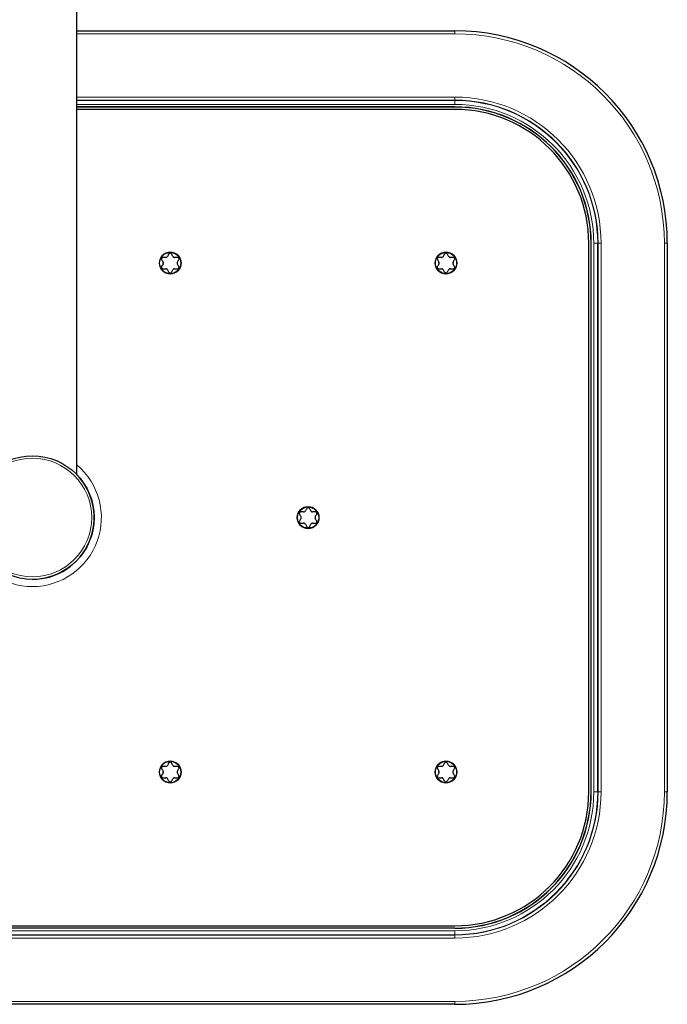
# Model space of a CAD drawing. Header units: millimetres. Extents: x 8 to 2385, y 12 to 2606.
# Tile 2 of 156: x 1090 to 1221, y 126 to 325. Entities that reach past the tile are written whole.
import ezdxf

# ---------------------------------------------------------------- set-up
doc = ezdxf.new("R2010")
doc.units = ezdxf.units.MM

msp = doc.modelspace()

# ---------------------------------------------------------------- linework, layer by layer
at = {"color": 7, "linetype": 'Continuous', "lineweight": 30}
for p, q in [((1101.86, 233.29), (1101.86, 618.29)), ((1101.86, 323.12), (1178.36, 323.12)), ((1178.36, 307.72), (1101.86, 307.72)), ((1178.36, 307.69), (1101.86, 307.69)), ((1178.36, 307.23), (1101.86, 307.23)), ((1205.47, 169.12), (1205.47, 280.12)), ((1205.93, 169.12), (1205.93, 280.12)), ((1205.96, 169.12), (1205.96, 280.12)), ((1221.36, 280.12), (1221.36, 169.12)), ((1007.36, 142), (1178.36, 142)), ((1178.36, 141.54), (1007.36, 141.54)), ((1178.36, 141.52), (1007.36, 141.52)), ((1178.36, 126.12), (1007.36, 126.12))]:
    msp.add_line(p, q, dxfattribs=at)
at = {"color": 252, "linetype": 'Continuous', "lineweight": 0}
for p, q in [((1178.36, 322.52), (1178.36, 323.12)), ((1178.36, 322.52), (1101.86, 322.52)), ((1101.86, 309.71), (1178.36, 309.71)), ((1178.36, 309.11), (1101.86, 309.11)), ((1101.86, 309.02), (1178.36, 309.02)), ((1178.36, 309.11), (1178.36, 309.71)), ((1178.36, 309.11), (1178.36, 309.02)), ((1178.36, 308.22), (1178.36, 309.02)), ((1178.36, 308.22), (1101.86, 308.22)), ((1178.36, 307.69), (1178.36, 307.72)), ((1205.93, 280.12), (1205.96, 280.12)), ((1206.46, 169.12), (1206.46, 280.12)), ((1206.46, 280.12), (1207.26, 280.12)), ((1207.26, 280.12), (1207.26, 169.12)), ((1207.35, 280.12), (1207.26, 280.12)), ((1207.35, 169.12), (1207.35, 280.12)), ((1207.95, 280.12), (1207.35, 280.12)), ((1207.95, 280.12), (1207.95, 169.12)), ((1220.76, 169.12), (1220.76, 280.12)), ((1220.76, 280.12), (1221.36, 280.12)), ((1205.93, 169.12), (1205.96, 169.12)), ((1206.46, 169.12), (1207.26, 169.12)), ((1207.35, 169.12), (1207.26, 169.12)), ((1207.95, 169.12), (1207.35, 169.12)), ((1220.76, 169.12), (1221.36, 169.12)), ((1178.36, 141.54), (1178.36, 141.52)), ((1007.36, 141.01), (1178.36, 141.01)), ((1178.36, 140.21), (1007.36, 140.21)), ((1007.36, 140.12), (1178.36, 140.12)), ((1178.36, 139.52), (1007.36, 139.52)), ((1178.36, 141.01), (1178.36, 140.21)), ((1178.36, 140.12), (1178.36, 140.21)), ((1178.36, 139.52), (1178.36, 140.12)), ((1007.36, 126.72), (1178.36, 126.72)), ((1178.36, 126.72), (1178.36, 126.12))]:
    msp.add_line(p, q, dxfattribs=at)
for centre, radius in [((1120.76, 276.12), 2.25), ((1176.56, 276.12), 2.25), ((1092.86, 224.62), 12), ((1148.66, 224.62), 2.25), ((1120.76, 173.12), 2.25), ((1176.56, 173.12), 2.25)]:
    msp.add_circle(centre, radius, dxfattribs=at)
at = {"color": 7, "linetype": 'Continuous', "lineweight": 30}
for centre, radius in [((1120.76, 276.12), 2.15), ((1176.56, 276.12), 2.15), ((1092.86, 224.62), 12.5), ((1148.66, 224.62), 2.15), ((1120.76, 173.12), 2.15), ((1176.56, 173.12), 2.15)]:
    msp.add_circle(centre, radius, dxfattribs=at)
for centre, radius, start, end in [((1178.36, 280.12), 43, 360, 90), ((1178.36, 280.12), 27.6, 360, 90), ((1178.36, 280.12), 27.57, 360, 90), ((1178.36, 280.12), 27.11, 360, 90), ((1092.86, 224.62), 12.5, 270, 43.9455), ((1178.36, 169.12), 27.11, 270, 0), ((1178.36, 169.12), 27.6, 270, 0), ((1178.36, 169.12), 27.57, 270, 0), ((1178.36, 169.12), 43, 270, 0)]:
    msp.add_arc(centre, radius, start, end, dxfattribs=at)
at = {"color": 252, "linetype": 'Continuous', "lineweight": 0}
for centre, radius, start, end in [((1178.36, 280.12), 42.4, 360, 90), ((1178.36, 280.12), 29.59, 360, 90), ((1178.36, 280.12), 28.99, 360, 90), ((1178.36, 280.12), 28.91, 360, 90), ((1178.36, 280.12), 28.11, 360, 90), ((1092.86, 224.62), 13.96, 130.1285, 49.8715), ((1178.36, 169.12), 28.11, 270, 0), ((1178.36, 169.12), 28.91, 270, 0), ((1178.36, 169.12), 28.99, 270, 0), ((1178.36, 169.12), 29.59, 270, 0), ((1178.36, 169.12), 42.4, 270, 0)]:
    msp.add_arc(centre, radius, start, end, dxfattribs=at)
at = {"color": 7, "linetype": 'Continuous', "lineweight": 30}
for points, knots in [([(1119.28, 277.27), (1119.24, 277.27), (1119.18, 277.26), (1119.09, 277.21), (1119.02, 277.14), (1118.98, 277.05), (1118.97, 276.96), (1118.99, 276.88), (1119.01, 276.84), (1119.02, 276.82)], [0, 0, 0, 0, 0.165353, 0.33162, 0.484162, 0.625774, 0.765975, 0.913088, 1, 1, 1, 1]), ([(1119.86, 277.27), (1119.81, 277.27), (1119.62, 277.27), (1119.42, 277.27), (1119.28, 277.27)], [0, 0, 0, 0, 0.238341, 1, 1, 1, 1]), ([(1119.86, 277.27), (1119.9, 277.28), (1119.95, 277.28), (1120.03, 277.31), (1120.09, 277.34), (1120.16, 277.4), (1120.19, 277.45), (1120.21, 277.47)], [0, 0, 0, 0, 0.273579, 0.409467, 0.549876, 0.806498, 1, 1, 1, 1]), ([(1120.5, 277.98), (1120.45, 277.89), (1120.35, 277.73), (1120.26, 277.56), (1120.21, 277.47)], [0, 0, 0, 0, 0.499604, 1, 1, 1, 1]), ([(1121.02, 277.98), (1121, 278), (1120.96, 278.06), (1120.87, 278.11), (1120.77, 278.13), (1120.67, 278.12), (1120.59, 278.08), (1120.53, 278.03), (1120.51, 277.99), (1120.5, 277.98)], [0, 0, 0, 0, 0.165307, 0.3315802, 0.484126, 0.62574, 0.7659396, 0.9130501, 1, 1, 1, 1]), ([(1121.31, 277.47), (1121.26, 277.56), (1121.16, 277.73), (1121.06, 277.89), (1121.02, 277.98)], [0, 0, 0, 0, 0.4994728, 1, 1, 1, 1]), ([(1121.31, 277.47), (1121.33, 277.44), (1121.36, 277.4), (1121.42, 277.35), (1121.49, 277.31), (1121.57, 277.28), (1121.63, 277.27), (1121.65, 277.27)], [0, 0, 0, 0, 0.273513, 0.409404, 0.549819, 0.806444, 1, 1, 1, 1]), ([(1122.24, 277.27), (1122.17, 277.27), (1121.98, 277.27), (1121.78, 277.27), (1121.65, 277.27)], [0, 0, 0, 0, 0.3387949, 1, 1, 1, 1]), ([(1122.5, 276.82), (1122.51, 276.85), (1122.54, 276.91), (1122.54, 277.02), (1122.51, 277.11), (1122.45, 277.19), (1122.38, 277.24), (1122.3, 277.27), (1122.25, 277.27), (1122.24, 277.27)], [0, 0, 0, 0, 0.165307, 0.33158, 0.484126, 0.62574, 0.765939, 0.91305, 1, 1, 1, 1]), ([(1175.08, 277.27), (1175.04, 277.27), (1174.98, 277.26), (1174.89, 277.21), (1174.82, 277.14), (1174.78, 277.05), (1174.77, 276.96), (1174.79, 276.88), (1174.81, 276.84), (1174.82, 276.82)], [0, 0, 0, 0, 0.165353, 0.33162, 0.484162, 0.625774, 0.765975, 0.913088, 1, 1, 1, 1]), ([(1175.66, 277.27), (1175.61, 277.27), (1175.42, 277.27), (1175.22, 277.27), (1175.08, 277.27)], [0, 0, 0, 0, 0.238341, 1, 1, 1, 1]), ([(1175.66, 277.27), (1175.7, 277.28), (1175.75, 277.28), (1175.83, 277.31), (1175.89, 277.34), (1175.96, 277.4), (1175.99, 277.45), (1176.01, 277.47)], [0, 0, 0, 0, 0.273579, 0.409467, 0.549876, 0.806498, 1, 1, 1, 1]), ([(1176.3, 277.98), (1176.25, 277.89), (1176.15, 277.73), (1176.06, 277.56), (1176.01, 277.47)], [0, 0, 0, 0, 0.499604, 1, 1, 1, 1]), ([(1176.82, 277.98), (1176.8, 278), (1176.76, 278.06), (1176.67, 278.11), (1176.57, 278.13), (1176.47, 278.12), (1176.39, 278.08), (1176.33, 278.03), (1176.31, 277.99), (1176.3, 277.98)], [0, 0, 0, 0, 0.165307, 0.33158, 0.484126, 0.62574, 0.76594, 0.91305, 1, 1, 1, 1]), ([(1177.11, 277.47), (1177.06, 277.56), (1176.96, 277.73), (1176.86, 277.89), (1176.82, 277.98)], [0, 0, 0, 0, 0.499473, 1, 1, 1, 1]), ([(1177.11, 277.47), (1177.13, 277.44), (1177.16, 277.4), (1177.22, 277.35), (1177.29, 277.31), (1177.37, 277.28), (1177.43, 277.27), (1177.45, 277.27)], [0, 0, 0, 0, 0.273513, 0.409404, 0.549819, 0.806444, 1, 1, 1, 1]), ([(1178.04, 277.27), (1177.97, 277.27), (1177.78, 277.27), (1177.58, 277.27), (1177.45, 277.27)], [0, 0, 0, 0, 0.338795, 1, 1, 1, 1]), ([(1178.3, 276.82), (1178.31, 276.85), (1178.34, 276.91), (1178.34, 277.02), (1178.31, 277.11), (1178.25, 277.19), (1178.18, 277.24), (1178.1, 277.27), (1178.05, 277.27), (1178.04, 277.27)], [0, 0, 0, 0, 0.165307, 0.33158, 0.484126, 0.62574, 0.765939, 0.91305, 1, 1, 1, 1]), ([(1119.02, 275.41), (1119, 275.38), (1118.98, 275.32), (1118.97, 275.22), (1119.01, 275.12), (1119.06, 275.05), (1119.14, 274.99), (1119.21, 274.97), (1119.26, 274.96), (1119.28, 274.96)], [0, 0, 0, 0, 0.165307, 0.33158, 0.484126, 0.62574, 0.765939, 0.91305, 1, 1, 1, 1]), ([(1119.02, 276.82), (1119.06, 276.74), (1119.16, 276.57), (1119.26, 276.4), (1119.31, 276.32)], [0, 0, 0, 0, 0.499604, 1, 1, 1, 1]), ([(1119.31, 275.92), (1119.26, 275.83), (1119.16, 275.66), (1119.06, 275.5), (1119.02, 275.41)], [0, 0, 0, 0, 0.499473, 1, 1, 1, 1]), ([(1119.31, 275.92), (1119.32, 275.95), (1119.36, 276.02), (1119.37, 276.14), (1119.35, 276.24), (1119.32, 276.29), (1119.31, 276.32)], [0, 0, 0, 0, 0.273824, 0.549306, 0.806223, 1, 1, 1, 1]), ([(1122.21, 276.32), (1122.19, 276.28), (1122.16, 276.22), (1122.15, 276.1), (1122.17, 276), (1122.19, 275.94), (1122.21, 275.92)], [0, 0, 0, 0, 0.273824, 0.549306, 0.806223, 1, 1, 1, 1]), ([(1122.21, 276.32), (1122.26, 276.4), (1122.35, 276.57), (1122.45, 276.74), (1122.5, 276.82)], [0, 0, 0, 0, 0.499473, 1, 1, 1, 1]), ([(1122.5, 275.41), (1122.45, 275.5), (1122.35, 275.66), (1122.26, 275.83), (1122.21, 275.92)], [0, 0, 0, 0, 0.499604, 1, 1, 1, 1]), ([(1122.24, 274.96), (1122.27, 274.97), (1122.34, 274.97), (1122.43, 275.02), (1122.5, 275.1), (1122.53, 275.19), (1122.54, 275.28), (1122.53, 275.36), (1122.51, 275.4), (1122.5, 275.41)], [0, 0, 0, 0, 0.165353, 0.33162, 0.484162, 0.625774, 0.765975, 0.913088, 1, 1, 1, 1]), ([(1174.82, 275.41), (1174.8, 275.38), (1174.78, 275.32), (1174.77, 275.22), (1174.81, 275.12), (1174.86, 275.05), (1174.94, 274.99), (1175.01, 274.97), (1175.06, 274.96), (1175.08, 274.96)], [0, 0, 0, 0, 0.165307, 0.33158, 0.484126, 0.62574, 0.765939, 0.91305, 1, 1, 1, 1]), ([(1174.82, 276.82), (1174.86, 276.74), (1174.96, 276.57), (1175.06, 276.4), (1175.11, 276.32)], [0, 0, 0, 0, 0.499604, 1, 1, 1, 1]), ([(1175.11, 275.92), (1175.06, 275.83), (1174.96, 275.66), (1174.86, 275.5), (1174.82, 275.41)], [0, 0, 0, 0, 0.4994728, 1, 1, 1, 1]), ([(1175.11, 275.92), (1175.12, 275.95), (1175.16, 276.02), (1175.17, 276.14), (1175.15, 276.24), (1175.12, 276.29), (1175.11, 276.32)], [0, 0, 0, 0, 0.273824, 0.549306, 0.8062232, 1, 1, 1, 1]), ([(1178.01, 276.32), (1177.99, 276.28), (1177.96, 276.22), (1177.95, 276.1), (1177.97, 276), (1177.99, 275.94), (1178.01, 275.92)], [0, 0, 0, 0, 0.273824, 0.549306, 0.806223, 1, 1, 1, 1]), ([(1178.01, 276.32), (1178.06, 276.4), (1178.15, 276.57), (1178.25, 276.74), (1178.3, 276.82)], [0, 0, 0, 0, 0.499473, 1, 1, 1, 1]), ([(1178.3, 275.41), (1178.25, 275.5), (1178.15, 275.66), (1178.06, 275.83), (1178.01, 275.92)], [0, 0, 0, 0, 0.499604, 1, 1, 1, 1]), ([(1178.04, 274.96), (1178.07, 274.97), (1178.14, 274.97), (1178.23, 275.02), (1178.3, 275.1), (1178.33, 275.19), (1178.34, 275.28), (1178.33, 275.36), (1178.31, 275.4), (1178.3, 275.41)], [0, 0, 0, 0, 0.165353, 0.33162, 0.484162, 0.625774, 0.765975, 0.913088, 1, 1, 1, 1]), ([(1119.28, 274.96), (1119.42, 274.96), (1119.62, 274.96), (1119.81, 274.96), (1119.86, 274.96)], [0, 0, 0, 0, 0.761658, 1, 1, 1, 1]), ([(1120.21, 274.76), (1120.18, 274.79), (1120.15, 274.84), (1120.09, 274.89), (1120.03, 274.93), (1119.95, 274.96), (1119.89, 274.96), (1119.86, 274.96)], [0, 0, 0, 0, 0.273513, 0.409404, 0.549819, 0.806444, 1, 1, 1, 1]), ([(1120.21, 274.76), (1120.26, 274.68), (1120.35, 274.51), (1120.45, 274.34), (1120.5, 274.26)], [0, 0, 0, 0, 0.499473, 1, 1, 1, 1]), ([(1120.5, 274.26), (1120.52, 274.23), (1120.56, 274.18), (1120.65, 274.12), (1120.74, 274.1), (1120.84, 274.12), (1120.92, 274.15), (1120.98, 274.21), (1121.01, 274.24), (1121.02, 274.26)], [0, 0, 0, 0, 0.165307, 0.33158, 0.484126, 0.62574, 0.76594, 0.91305, 1, 1, 1, 1]), ([(1121.02, 274.26), (1121.06, 274.34), (1121.16, 274.51), (1121.26, 274.68), (1121.31, 274.76)], [0, 0, 0, 0, 0.4996038, 1, 1, 1, 1]), ([(1121.65, 274.96), (1121.62, 274.96), (1121.56, 274.96), (1121.49, 274.93), (1121.42, 274.89), (1121.36, 274.84), (1121.32, 274.79), (1121.31, 274.76)], [0, 0, 0, 0, 0.273579, 0.409467, 0.549876, 0.806498, 1, 1, 1, 1]), ([(1121.65, 274.96), (1121.78, 274.96), (1121.98, 274.96), (1122.17, 274.96), (1122.24, 274.96)], [0, 0, 0, 0, 0.661205, 1, 1, 1, 1]), ([(1175.08, 274.96), (1175.22, 274.96), (1175.42, 274.96), (1175.61, 274.96), (1175.66, 274.96)], [0, 0, 0, 0, 0.761658, 1, 1, 1, 1]), ([(1176.01, 274.76), (1175.98, 274.79), (1175.95, 274.84), (1175.89, 274.89), (1175.83, 274.93), (1175.75, 274.96), (1175.69, 274.96), (1175.66, 274.96)], [0, 0, 0, 0, 0.273513, 0.409404, 0.549819, 0.806444, 1, 1, 1, 1]), ([(1176.01, 274.76), (1176.06, 274.68), (1176.15, 274.51), (1176.25, 274.34), (1176.3, 274.26)], [0, 0, 0, 0, 0.499473, 1, 1, 1, 1]), ([(1176.3, 274.26), (1176.32, 274.23), (1176.36, 274.18), (1176.45, 274.12), (1176.54, 274.1), (1176.64, 274.12), (1176.72, 274.15), (1176.78, 274.21), (1176.81, 274.24), (1176.82, 274.26)], [0, 0, 0, 0, 0.165307, 0.3315802, 0.484126, 0.62574, 0.7659396, 0.9130501, 1, 1, 1, 1]), ([(1176.82, 274.26), (1176.86, 274.34), (1176.96, 274.51), (1177.06, 274.68), (1177.11, 274.76)], [0, 0, 0, 0, 0.499604, 1, 1, 1, 1]), ([(1177.45, 274.96), (1177.42, 274.96), (1177.36, 274.96), (1177.29, 274.93), (1177.22, 274.89), (1177.16, 274.84), (1177.12, 274.79), (1177.11, 274.76)], [0, 0, 0, 0, 0.273579, 0.409467, 0.549876, 0.806498, 1, 1, 1, 1]), ([(1177.45, 274.96), (1177.58, 274.96), (1177.78, 274.96), (1177.97, 274.96), (1178.04, 274.96)], [0, 0, 0, 0, 0.661205, 1, 1, 1, 1]), ([(1147.18, 225.77), (1147.14, 225.77), (1147.08, 225.76), (1146.99, 225.71), (1146.92, 225.64), (1146.88, 225.55), (1146.87, 225.46), (1146.89, 225.38), (1146.91, 225.34), (1146.92, 225.32)], [0, 0, 0, 0, 0.165353, 0.33162, 0.484162, 0.625774, 0.765975, 0.913088, 1, 1, 1, 1]), ([(1146.92, 225.32), (1146.96, 225.24), (1147.06, 225.07), (1147.16, 224.9), (1147.21, 224.82)], [0, 0, 0, 0, 0.499604, 1, 1, 1, 1]), ([(1147.76, 225.77), (1147.71, 225.77), (1147.52, 225.77), (1147.32, 225.77), (1147.18, 225.77)], [0, 0, 0, 0, 0.238341, 1, 1, 1, 1]), ([(1147.76, 225.77), (1147.8, 225.78), (1147.85, 225.78), (1147.93, 225.81), (1147.99, 225.84), (1148.06, 225.9), (1148.09, 225.95), (1148.11, 225.97)], [0, 0, 0, 0, 0.273579, 0.409467, 0.549876, 0.806498, 1, 1, 1, 1]), ([(1148.4, 226.48), (1148.35, 226.39), (1148.25, 226.23), (1148.16, 226.06), (1148.11, 225.97)], [0, 0, 0, 0, 0.499604, 1, 1, 1, 1]), ([(1148.92, 226.48), (1148.9, 226.5), (1148.86, 226.56), (1148.77, 226.61), (1148.67, 226.63), (1148.57, 226.62), (1148.49, 226.58), (1148.43, 226.53), (1148.41, 226.49), (1148.4, 226.48)], [0, 0, 0, 0, 0.165307, 0.33158, 0.484126, 0.62574, 0.76594, 0.91305, 1, 1, 1, 1]), ([(1149.21, 225.97), (1149.16, 226.06), (1149.06, 226.23), (1148.96, 226.39), (1148.92, 226.48)], [0, 0, 0, 0, 0.499473, 1, 1, 1, 1]), ([(1149.21, 225.97), (1149.23, 225.94), (1149.26, 225.9), (1149.32, 225.85), (1149.39, 225.81), (1149.47, 225.78), (1149.53, 225.77), (1149.55, 225.77)], [0, 0, 0, 0, 0.273513, 0.409404, 0.549819, 0.806444, 1, 1, 1, 1]), ([(1150.14, 225.77), (1150.07, 225.77), (1149.88, 225.77), (1149.68, 225.77), (1149.55, 225.77)], [0, 0, 0, 0, 0.338795, 1, 1, 1, 1]), ([(1150.11, 224.82), (1150.16, 224.9), (1150.25, 225.07), (1150.35, 225.24), (1150.4, 225.32)], [0, 0, 0, 0, 0.499473, 1, 1, 1, 1]), ([(1150.4, 225.32), (1150.41, 225.35), (1150.44, 225.41), (1150.44, 225.52), (1150.41, 225.61), (1150.35, 225.69), (1150.28, 225.74), (1150.2, 225.77), (1150.15, 225.77), (1150.14, 225.77)], [0, 0, 0, 0, 0.165307, 0.33158, 0.484126, 0.62574, 0.765939, 0.91305, 1, 1, 1, 1]), ([(1146.92, 223.91), (1146.9, 223.88), (1146.88, 223.82), (1146.87, 223.72), (1146.91, 223.62), (1146.96, 223.55), (1147.04, 223.49), (1147.11, 223.47), (1147.16, 223.46), (1147.18, 223.46)], [0, 0, 0, 0, 0.165307, 0.33158, 0.484126, 0.62574, 0.765939, 0.91305, 1, 1, 1, 1]), ([(1147.21, 224.42), (1147.16, 224.33), (1147.06, 224.16), (1146.96, 224), (1146.92, 223.91)], [0, 0, 0, 0, 0.499473, 1, 1, 1, 1]), ([(1147.18, 223.46), (1147.32, 223.46), (1147.52, 223.46), (1147.71, 223.46), (1147.76, 223.46)], [0, 0, 0, 0, 0.761658, 1, 1, 1, 1]), ([(1147.21, 224.42), (1147.22, 224.45), (1147.26, 224.52), (1147.27, 224.64), (1147.25, 224.74), (1147.22, 224.79), (1147.21, 224.82)], [0, 0, 0, 0, 0.273824, 0.549306, 0.806223, 1, 1, 1, 1]), ([(1148.11, 223.26), (1148.08, 223.29), (1148.05, 223.34), (1147.99, 223.39), (1147.93, 223.43), (1147.85, 223.46), (1147.79, 223.46), (1147.76, 223.46)], [0, 0, 0, 0, 0.273513, 0.409404, 0.549819, 0.806444, 1, 1, 1, 1]), ([(1148.11, 223.26), (1148.16, 223.18), (1148.25, 223.01), (1148.35, 222.84), (1148.4, 222.76)], [0, 0, 0, 0, 0.499473, 1, 1, 1, 1]), ([(1148.92, 222.76), (1148.96, 222.84), (1149.06, 223.01), (1149.16, 223.18), (1149.21, 223.26)], [0, 0, 0, 0, 0.499604, 1, 1, 1, 1]), ([(1149.55, 223.46), (1149.52, 223.46), (1149.46, 223.46), (1149.39, 223.43), (1149.32, 223.39), (1149.26, 223.34), (1149.22, 223.29), (1149.21, 223.26)], [0, 0, 0, 0, 0.273579, 0.409467, 0.549876, 0.806498, 1, 1, 1, 1]), ([(1149.55, 223.46), (1149.68, 223.46), (1149.88, 223.46), (1150.07, 223.46), (1150.14, 223.46)], [0, 0, 0, 0, 0.661205, 1, 1, 1, 1]), ([(1150.11, 224.82), (1150.09, 224.78), (1150.06, 224.72), (1150.05, 224.6), (1150.07, 224.5), (1150.09, 224.44), (1150.11, 224.42)], [0, 0, 0, 0, 0.273824, 0.549306, 0.8062232, 1, 1, 1, 1]), ([(1150.4, 223.91), (1150.35, 224), (1150.25, 224.16), (1150.16, 224.33), (1150.11, 224.42)], [0, 0, 0, 0, 0.499604, 1, 1, 1, 1]), ([(1150.14, 223.46), (1150.17, 223.47), (1150.24, 223.47), (1150.33, 223.52), (1150.4, 223.6), (1150.43, 223.69), (1150.44, 223.78), (1150.43, 223.86), (1150.41, 223.9), (1150.4, 223.91)], [0, 0, 0, 0, 0.165353, 0.33162, 0.484162, 0.625774, 0.765975, 0.913088, 1, 1, 1, 1]), ([(1148.4, 222.76), (1148.42, 222.73), (1148.46, 222.68), (1148.55, 222.62), (1148.64, 222.6), (1148.74, 222.62), (1148.82, 222.65), (1148.88, 222.71), (1148.91, 222.74), (1148.92, 222.76)], [0, 0, 0, 0, 0.165307, 0.3315802, 0.484126, 0.62574, 0.7659396, 0.9130501, 1, 1, 1, 1]), ([(1119.28, 174.27), (1119.24, 174.27), (1119.18, 174.26), (1119.09, 174.21), (1119.02, 174.14), (1118.98, 174.05), (1118.97, 173.96), (1118.99, 173.88), (1119.01, 173.84), (1119.02, 173.82)], [0, 0, 0, 0, 0.165353, 0.33162, 0.484162, 0.625774, 0.765975, 0.913088, 1, 1, 1, 1]), ([(1119.02, 173.82), (1119.06, 173.74), (1119.16, 173.57), (1119.26, 173.4), (1119.31, 173.32)], [0, 0, 0, 0, 0.499604, 1, 1, 1, 1]), ([(1119.86, 174.27), (1119.81, 174.27), (1119.62, 174.27), (1119.42, 174.27), (1119.28, 174.27)], [0, 0, 0, 0, 0.238341, 1, 1, 1, 1]), ([(1119.86, 174.27), (1119.9, 174.28), (1119.95, 174.28), (1120.03, 174.31), (1120.09, 174.34), (1120.16, 174.4), (1120.19, 174.45), (1120.21, 174.47)], [0, 0, 0, 0, 0.2735794, 0.4094666, 0.5498764, 0.8064979, 1, 1, 1, 1]), ([(1120.5, 174.98), (1120.45, 174.89), (1120.35, 174.73), (1120.26, 174.56), (1120.21, 174.47)], [0, 0, 0, 0, 0.499604, 1, 1, 1, 1]), ([(1121.02, 174.98), (1121, 175), (1120.96, 175.06), (1120.87, 175.11), (1120.77, 175.13), (1120.67, 175.12), (1120.59, 175.08), (1120.53, 175.03), (1120.51, 174.99), (1120.5, 174.98)], [0, 0, 0, 0, 0.165307, 0.33158, 0.484126, 0.62574, 0.76594, 0.91305, 1, 1, 1, 1]), ([(1121.31, 174.47), (1121.26, 174.56), (1121.16, 174.73), (1121.06, 174.89), (1121.02, 174.98)], [0, 0, 0, 0, 0.499473, 1, 1, 1, 1]), ([(1121.31, 174.47), (1121.33, 174.44), (1121.36, 174.4), (1121.42, 174.35), (1121.49, 174.31), (1121.57, 174.28), (1121.63, 174.27), (1121.65, 174.27)], [0, 0, 0, 0, 0.273513, 0.409404, 0.549819, 0.806444, 1, 1, 1, 1]), ([(1122.24, 174.27), (1122.17, 174.27), (1121.98, 174.27), (1121.78, 174.27), (1121.65, 174.27)], [0, 0, 0, 0, 0.3387949, 1, 1, 1, 1]), ([(1122.21, 173.32), (1122.26, 173.4), (1122.35, 173.57), (1122.45, 173.74), (1122.5, 173.82)], [0, 0, 0, 0, 0.499473, 1, 1, 1, 1]), ([(1122.5, 173.82), (1122.51, 173.85), (1122.54, 173.91), (1122.54, 174.02), (1122.51, 174.11), (1122.45, 174.19), (1122.38, 174.24), (1122.3, 174.27), (1122.25, 174.27), (1122.24, 174.27)], [0, 0, 0, 0, 0.165307, 0.33158, 0.484126, 0.62574, 0.765939, 0.91305, 1, 1, 1, 1]), ([(1175.08, 174.27), (1175.04, 174.27), (1174.98, 174.26), (1174.89, 174.21), (1174.82, 174.14), (1174.78, 174.05), (1174.77, 173.96), (1174.79, 173.88), (1174.81, 173.84), (1174.82, 173.82)], [0, 0, 0, 0, 0.165353, 0.33162, 0.484162, 0.625774, 0.765975, 0.913088, 1, 1, 1, 1]), ([(1174.82, 173.82), (1174.86, 173.74), (1174.96, 173.57), (1175.06, 173.4), (1175.11, 173.32)], [0, 0, 0, 0, 0.499604, 1, 1, 1, 1]), ([(1175.66, 174.27), (1175.61, 174.27), (1175.42, 174.27), (1175.22, 174.27), (1175.08, 174.27)], [0, 0, 0, 0, 0.238341, 1, 1, 1, 1]), ([(1175.66, 174.27), (1175.7, 174.28), (1175.75, 174.28), (1175.83, 174.31), (1175.89, 174.34), (1175.96, 174.4), (1175.99, 174.45), (1176.01, 174.47)], [0, 0, 0, 0, 0.2735794, 0.4094666, 0.5498764, 0.8064979, 1, 1, 1, 1]), ([(1176.3, 174.98), (1176.25, 174.89), (1176.15, 174.73), (1176.06, 174.56), (1176.01, 174.47)], [0, 0, 0, 0, 0.499604, 1, 1, 1, 1]), ([(1176.82, 174.98), (1176.8, 175), (1176.76, 175.06), (1176.67, 175.11), (1176.57, 175.13), (1176.47, 175.12), (1176.39, 175.08), (1176.33, 175.03), (1176.31, 174.99), (1176.3, 174.98)], [0, 0, 0, 0, 0.165307, 0.33158, 0.484126, 0.62574, 0.76594, 0.91305, 1, 1, 1, 1]), ([(1177.11, 174.47), (1177.06, 174.56), (1176.96, 174.73), (1176.86, 174.89), (1176.82, 174.98)], [0, 0, 0, 0, 0.499473, 1, 1, 1, 1]), ([(1177.11, 174.47), (1177.13, 174.44), (1177.16, 174.4), (1177.22, 174.35), (1177.29, 174.31), (1177.37, 174.28), (1177.43, 174.27), (1177.45, 174.27)], [0, 0, 0, 0, 0.273513, 0.409404, 0.549819, 0.806444, 1, 1, 1, 1]), ([(1178.04, 174.27), (1177.97, 174.27), (1177.78, 174.27), (1177.58, 174.27), (1177.45, 174.27)], [0, 0, 0, 0, 0.338795, 1, 1, 1, 1]), ([(1178.01, 173.32), (1178.06, 173.4), (1178.15, 173.57), (1178.25, 173.74), (1178.3, 173.82)], [0, 0, 0, 0, 0.499473, 1, 1, 1, 1]), ([(1178.3, 173.82), (1178.31, 173.85), (1178.34, 173.91), (1178.34, 174.02), (1178.31, 174.11), (1178.25, 174.19), (1178.18, 174.24), (1178.1, 174.27), (1178.05, 174.27), (1178.04, 174.27)], [0, 0, 0, 0, 0.1653069, 0.3315801, 0.4841259, 0.6257399, 0.7659394, 0.9130499, 1, 1, 1, 1]), ([(1119.02, 172.41), (1119, 172.38), (1118.98, 172.32), (1118.97, 172.22), (1119.01, 172.12), (1119.06, 172.05), (1119.14, 171.99), (1119.21, 171.97), (1119.26, 171.96), (1119.28, 171.96)], [0, 0, 0, 0, 0.165307, 0.33158, 0.484126, 0.62574, 0.765939, 0.91305, 1, 1, 1, 1]), ([(1119.31, 172.92), (1119.26, 172.83), (1119.16, 172.66), (1119.06, 172.5), (1119.02, 172.41)], [0, 0, 0, 0, 0.499473, 1, 1, 1, 1]), ([(1119.28, 171.96), (1119.42, 171.96), (1119.62, 171.96), (1119.81, 171.96), (1119.86, 171.96)], [0, 0, 0, 0, 0.761658, 1, 1, 1, 1]), ([(1119.31, 172.92), (1119.32, 172.95), (1119.36, 173.02), (1119.37, 173.14), (1119.35, 173.24), (1119.32, 173.29), (1119.31, 173.32)], [0, 0, 0, 0, 0.273824, 0.549306, 0.806223, 1, 1, 1, 1]), ([(1120.21, 171.76), (1120.18, 171.79), (1120.15, 171.84), (1120.09, 171.89), (1120.03, 171.93), (1119.95, 171.96), (1119.89, 171.96), (1119.86, 171.96)], [0, 0, 0, 0, 0.273513, 0.409404, 0.549819, 0.806444, 1, 1, 1, 1]), ([(1120.21, 171.76), (1120.26, 171.68), (1120.35, 171.51), (1120.45, 171.34), (1120.5, 171.26)], [0, 0, 0, 0, 0.499473, 1, 1, 1, 1]), ([(1121.02, 171.26), (1121.06, 171.34), (1121.16, 171.51), (1121.26, 171.68), (1121.31, 171.76)], [0, 0, 0, 0, 0.499604, 1, 1, 1, 1]), ([(1121.65, 171.96), (1121.62, 171.96), (1121.56, 171.96), (1121.49, 171.93), (1121.42, 171.89), (1121.36, 171.84), (1121.32, 171.79), (1121.31, 171.76)], [0, 0, 0, 0, 0.2735794, 0.4094666, 0.5498764, 0.8064979, 1, 1, 1, 1]), ([(1121.65, 171.96), (1121.78, 171.96), (1121.98, 171.96), (1122.17, 171.96), (1122.24, 171.96)], [0, 0, 0, 0, 0.661205, 1, 1, 1, 1]), ([(1122.21, 173.32), (1122.19, 173.28), (1122.16, 173.22), (1122.15, 173.1), (1122.17, 173), (1122.19, 172.94), (1122.21, 172.92)], [0, 0, 0, 0, 0.273824, 0.549306, 0.806223, 1, 1, 1, 1]), ([(1122.5, 172.41), (1122.45, 172.5), (1122.35, 172.66), (1122.26, 172.83), (1122.21, 172.92)], [0, 0, 0, 0, 0.499604, 1, 1, 1, 1]), ([(1122.24, 171.96), (1122.27, 171.97), (1122.34, 171.97), (1122.43, 172.02), (1122.5, 172.1), (1122.53, 172.19), (1122.54, 172.28), (1122.53, 172.36), (1122.51, 172.4), (1122.5, 172.41)], [0, 0, 0, 0, 0.165353, 0.33162, 0.484162, 0.625774, 0.765975, 0.913088, 1, 1, 1, 1]), ([(1174.82, 172.41), (1174.8, 172.38), (1174.78, 172.32), (1174.77, 172.22), (1174.81, 172.12), (1174.86, 172.05), (1174.94, 171.99), (1175.01, 171.97), (1175.06, 171.96), (1175.08, 171.96)], [0, 0, 0, 0, 0.165307, 0.33158, 0.484126, 0.62574, 0.765939, 0.91305, 1, 1, 1, 1]), ([(1175.11, 172.92), (1175.06, 172.83), (1174.96, 172.66), (1174.86, 172.5), (1174.82, 172.41)], [0, 0, 0, 0, 0.4994728, 1, 1, 1, 1]), ([(1175.08, 171.96), (1175.22, 171.96), (1175.42, 171.96), (1175.61, 171.96), (1175.66, 171.96)], [0, 0, 0, 0, 0.761658, 1, 1, 1, 1]), ([(1175.11, 172.92), (1175.12, 172.95), (1175.16, 173.02), (1175.17, 173.14), (1175.15, 173.24), (1175.12, 173.29), (1175.11, 173.32)], [0, 0, 0, 0, 0.273824, 0.549306, 0.806223, 1, 1, 1, 1]), ([(1176.01, 171.76), (1175.98, 171.79), (1175.95, 171.84), (1175.89, 171.89), (1175.83, 171.93), (1175.75, 171.96), (1175.69, 171.96), (1175.66, 171.96)], [0, 0, 0, 0, 0.273513, 0.409404, 0.549819, 0.806444, 1, 1, 1, 1]), ([(1176.01, 171.76), (1176.06, 171.68), (1176.15, 171.51), (1176.25, 171.34), (1176.3, 171.26)], [0, 0, 0, 0, 0.499473, 1, 1, 1, 1]), ([(1176.82, 171.26), (1176.86, 171.34), (1176.96, 171.51), (1177.06, 171.68), (1177.11, 171.76)], [0, 0, 0, 0, 0.4996038, 1, 1, 1, 1]), ([(1177.45, 171.96), (1177.42, 171.96), (1177.36, 171.96), (1177.29, 171.93), (1177.22, 171.89), (1177.16, 171.84), (1177.12, 171.79), (1177.11, 171.76)], [0, 0, 0, 0, 0.273579, 0.409467, 0.549876, 0.806498, 1, 1, 1, 1]), ([(1177.45, 171.96), (1177.58, 171.96), (1177.78, 171.96), (1177.97, 171.96), (1178.04, 171.96)], [0, 0, 0, 0, 0.661205, 1, 1, 1, 1]), ([(1178.01, 173.32), (1177.99, 173.28), (1177.96, 173.22), (1177.95, 173.1), (1177.97, 173), (1177.99, 172.94), (1178.01, 172.92)], [0, 0, 0, 0, 0.273824, 0.549306, 0.806223, 1, 1, 1, 1]), ([(1178.3, 172.41), (1178.25, 172.5), (1178.15, 172.66), (1178.06, 172.83), (1178.01, 172.92)], [0, 0, 0, 0, 0.499604, 1, 1, 1, 1]), ([(1178.04, 171.96), (1178.07, 171.97), (1178.14, 171.97), (1178.23, 172.02), (1178.3, 172.1), (1178.33, 172.19), (1178.34, 172.28), (1178.33, 172.36), (1178.31, 172.4), (1178.3, 172.41)], [0, 0, 0, 0, 0.165353, 0.33162, 0.484162, 0.625774, 0.765975, 0.913088, 1, 1, 1, 1]), ([(1120.5, 171.26), (1120.52, 171.23), (1120.56, 171.18), (1120.65, 171.12), (1120.74, 171.1), (1120.84, 171.12), (1120.92, 171.15), (1120.98, 171.21), (1121.01, 171.24), (1121.02, 171.26)], [0, 0, 0, 0, 0.165307, 0.33158, 0.484126, 0.62574, 0.76594, 0.91305, 1, 1, 1, 1]), ([(1176.3, 171.26), (1176.32, 171.23), (1176.36, 171.18), (1176.45, 171.12), (1176.54, 171.1), (1176.64, 171.12), (1176.72, 171.15), (1176.78, 171.21), (1176.81, 171.24), (1176.82, 171.26)], [0, 0, 0, 0, 0.165307, 0.33158, 0.484126, 0.62574, 0.76594, 0.91305, 1, 1, 1, 1])]:
    msp.add_open_spline(points, degree=3, knots=knots, dxfattribs=at)

doc.saveas('drawing.dxf')
